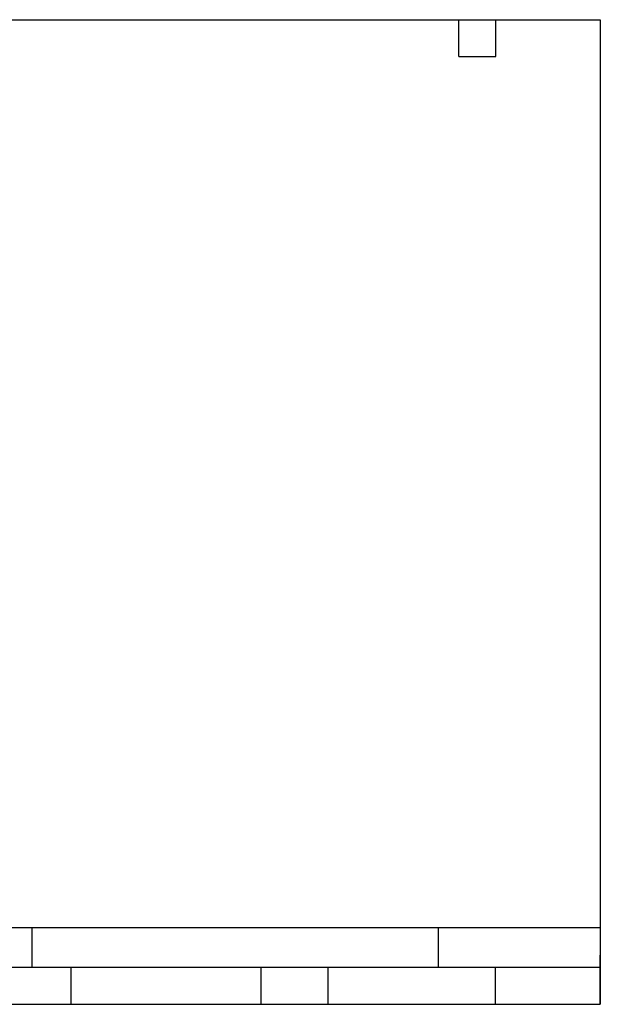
# Model space of a CAD drawing. Header units: millimetres. Extents: x 34 to 2457, y 34 to 1886.
# Tile 4 of 4: x 1379 to 2457, y 57 to 1886. Entities that reach past the tile are written whole.
import ezdxf

# ---------------------------------------------------------------- set-up
doc = ezdxf.new("R2010")
doc.units = ezdxf.units.MM
doc.header["$LTSCALE"] = 5
doc.linetypes.add('SLD-Solid', pattern=[0])
doc.layers.add('TEXT', color=140, linetype='SLD-Solid', lineweight=25)

msp = doc.modelspace()

# ---------------------------------------------------------------- linework, layer by layer
at = {"layer": 'TEXT'}
for p, q in [((57.15, 1885.95), (2457.45, 1885.95)), ((2194.56, 1817.37), (2194.56, 1885.95)), ((2263.14, 1817.37), (2263.14, 1885.95)), ((2457.45, 1885.95), (2457.45, 57.15)), ((2194.56, 1817.37), (2263.14, 1817.37)), ((2457.45, 199.135), (57.15, 199.135)), ((1401.83, 199.135), (1401.83, 125.73)), ((2156.178, 199.135), (2156.178, 125.73)), ((2457.45, 57.15), (2457.45, 148.59)), ((2457.45, 125.73), (57.15, 125.73)), ((1474.022, 125.73), (1474.022, 57.15)), ((1827.219, 125.73), (1827.219, 57.15)), ((1951.309, 125.73), (1951.309, 57.15)), ((2262.139, 125.73), (2262.139, 57.15)), ((57.15, 57.15), (2457.45, 57.15))]:
    msp.add_line(p, q, dxfattribs=at)

doc.saveas('drawing.dxf')
